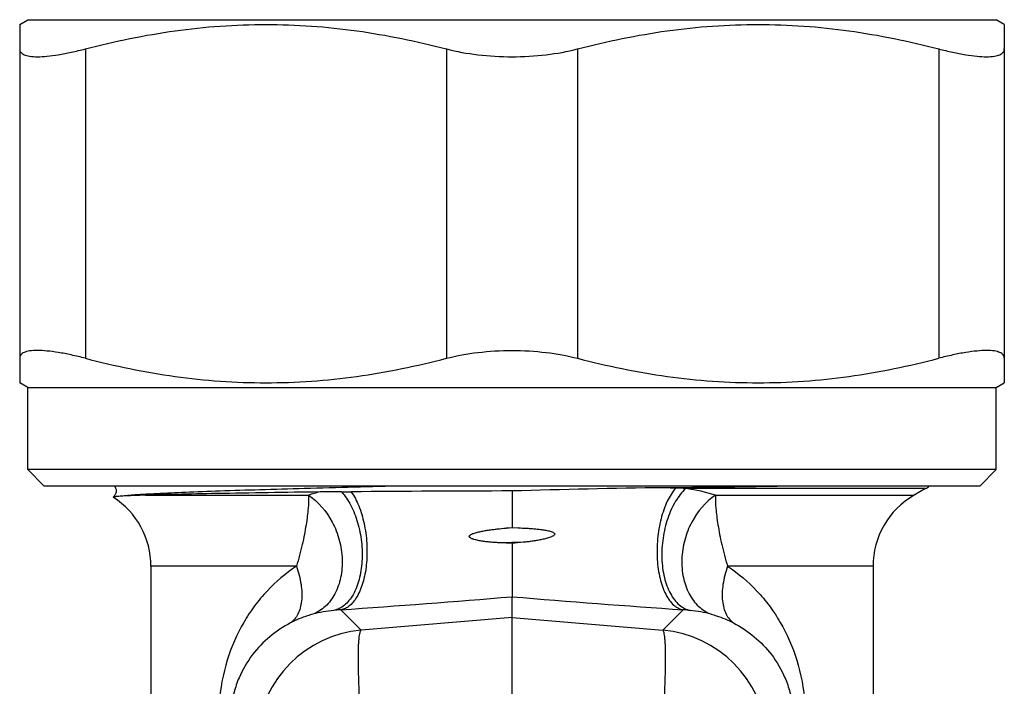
# Model space of a CAD drawing. Header units: millimetres. Extents: x 17747 to 112039, y -74980 to 446921.
# Tile 5 of 256: x 28603 to 28633, y -74477 to -74456. Entities that reach past the tile are written whole.
import ezdxf

# ---------------------------------------------------------------- set-up
doc = ezdxf.new("R2010")
doc.units = ezdxf.units.MM

msp = doc.modelspace()

# ---------------------------------------------------------------- linework, layer by layer
at = {"color": 0, "linetype": 'Continuous', "lineweight": -2}
for p, q in [((28603.075, -74456.504), (28603.325, -74456.359)), ((28603.325, -74456.359), (28632.825, -74456.359)), ((28633.075, -74456.504), (28632.825, -74456.359)), ((28603.075, -74456.504), (28603.075, -74467.415)), ((28633.075, -74456.504), (28633.075, -74467.415)), ((28605.075, -74457.248), (28605.075, -74466.671)), ((28616.075, -74457.248), (28616.075, -74466.671)), ((28620.075, -74457.248), (28620.075, -74466.671)), ((28631.075, -74457.248), (28631.075, -74466.671)), ((28603.325, -74467.559), (28603.075, -74467.415)), ((28632.825, -74467.559), (28633.075, -74467.415)), ((28603.325, -74470.059), (28603.325, -74467.559)), ((28603.325, -74467.559), (28632.825, -74467.559)), ((28632.825, -74470.059), (28632.825, -74467.559)), ((28632.825, -74470.059), (28603.325, -74470.059)), ((28603.825, -74470.559), (28603.325, -74470.059)), ((28632.325, -74470.559), (28632.825, -74470.059)), ((28632.325, -74470.559), (28603.825, -74470.559)), ((28622.712, -74470.609), (28623.063, -74470.621)), ((28630.675, -74470.637), (28623.37, -74470.637)), ((28630.675, -74470.637), (28630.325, -74470.839)), ((28606.905, -74470.839), (28611.872, -74470.839)), ((28624.278, -74470.839), (28630.325, -74470.839)), ((28617.894, -74471.842), (28618.075, -74471.827)), ((28618.261, -74471.833), (28617.894, -74471.842)), ((28618.075, -74471.827), (28618.261, -74471.833)), ((28618.417, -74472.273), (28617.713, -74472.289)), ((28618.075, -74472.307), (28617.713, -74472.289)), ((28618.075, -74472.307), (28618.075, -74473.931)), ((28607.075, -74473.004), (28607.075, -74480.088)), ((28611.508, -74473.004), (28607.075, -74473.004)), ((28629.075, -74473.004), (28624.642, -74473.004)), ((28629.075, -74473.004), (28629.075, -74480.088)), ((28618.075, -74474.561), (28618.075, -74473.931)), ((28613.481, -74474.951), (28612.856, -74474.329)), ((28622.669, -74474.951), (28623.294, -74474.329)), ((28618.075, -74474.561), (28613.481, -74474.951)), ((28618.075, -74474.561), (28622.669, -74474.951)), ((28618.075, -74477.44), (28618.075, -74474.561))]:
    msp.add_line(p, q, dxfattribs=at)
for centre, radius, start, end in [((28613.454, -74475.819), 5.226, 103.5849, 107.6233), ((28612.688, -74406.067), 64.668, 270.16822, 270.43159), ((28620.727, -75492.342), 1021.636, 90.148715, 90.423511), ((28626.406, -74747.755), 277.17, 90.76359, 91.72235), ((28609.771, -73452.869), 1017.822, 270.728475, 270.922126), ((28622.643, -74482.2), 11.586, 86.4054, 87.9263), ((28622.685, -74475.856), 5.264, 72.3861, 82.5267), ((28629.675, -74468.905), 2, 300, 303.8101), ((28604.575, -74473.004), 2.5, 0, 57.2943), ((28631.575, -74473.004), 2.5, 120, 180), ((28630.567, -74595.383), 123.708, 95.63643, 95.79572), ((28588.581, -74122.303), 352.862, 273.9447, 274.79458), ((28647.568, -74122.303), 352.862, 265.20542, 266.0553), ((28613.11, -74478.694), 4.372, 96.0629, 104.6468), ((28613.098, -74478.577), 4.255, 93.2581, 96.0612), ((28623.052, -74478.577), 4.255, 83.9388, 86.7419), ((28623.039, -74478.694), 4.372, 75.3532, 83.9371), ((28613.79, -74478.44), 3.503, 95.0702, 174.9331), ((28622.36, -74478.44), 3.503, 5.0669, 84.9298)]:
    msp.add_arc(centre, radius, start, end, dxfattribs=at)
for points, knots in [([(28605.075, -74457.248), (28605.974, -74457.014), (28607.341, -74456.732), (28609.187, -74456.537), (28610.575, -74456.487), (28611.963, -74456.537), (28613.808, -74456.732), (28615.176, -74457.014), (28616.075, -74457.248)], [0, 0, 0, 0, 0.250476, 0.375314, 0.5, 0.624686, 0.749524, 1, 1, 1, 1]), ([(28620.075, -74457.248), (28620.974, -74457.014), (28622.341, -74456.732), (28624.187, -74456.537), (28625.575, -74456.487), (28626.963, -74456.537), (28628.808, -74456.732), (28630.176, -74457.014), (28631.075, -74457.248)], [0, 0, 0, 0, 0.250476, 0.375314, 0.5, 0.624686, 0.749524, 1, 1, 1, 1]), ([(28603.075, -74457.248), (28603.075, -74457.266), (28603.08, -74457.303), (28603.107, -74457.354), (28603.151, -74457.395), (28603.212, -74457.429), (28603.289, -74457.455), (28603.423, -74457.481), (28603.631, -74457.491), (28603.923, -74457.473), (28604.268, -74457.426), (28604.659, -74457.351), (28604.932, -74457.285), (28605.075, -74457.248)], [0, 0, 0, 0, 0.025942, 0.051357, 0.07893, 0.110859, 0.148556, 0.192842, 0.302416, 0.44021, 0.60447, 0.792345, 1, 1, 1, 1]), ([(28616.075, -74457.248), (28616.389, -74457.33), (28617.054, -74457.448), (28617.727, -74457.486), (28618.075, -74457.486)], [0, 0, 0, 0, 0.482956, 1, 1, 1, 1]), ([(28618.075, -74457.486), (28618.423, -74457.486), (28619.096, -74457.448), (28619.76, -74457.33), (28620.075, -74457.248)], [0, 0, 0, 0, 0.517046, 1, 1, 1, 1]), ([(28631.075, -74457.248), (28631.218, -74457.285), (28631.491, -74457.351), (28631.881, -74457.426), (28632.227, -74457.473), (28632.519, -74457.491), (28632.727, -74457.481), (28632.86, -74457.455), (28632.937, -74457.429), (28632.998, -74457.395), (28633.043, -74457.354), (28633.07, -74457.303), (28633.075, -74457.266), (28633.075, -74457.248)], [0, 0, 0, 0, 0.207655, 0.39553, 0.55979, 0.697584, 0.807158, 0.851445, 0.889141, 0.92107, 0.948643, 0.974058, 1, 1, 1, 1]), ([(28605.075, -74466.671), (28604.932, -74466.634), (28604.659, -74466.568), (28604.268, -74466.492), (28603.923, -74466.446), (28603.631, -74466.428), (28603.423, -74466.437), (28603.289, -74466.464), (28603.212, -74466.489), (28603.151, -74466.523), (28603.107, -74466.565), (28603.08, -74466.615), (28603.075, -74466.652), (28603.075, -74466.671)], [0, 0, 0, 0, 0.207655, 0.39553, 0.55979, 0.697584, 0.807158, 0.851444, 0.889141, 0.92107, 0.948643, 0.974058, 1, 1, 1, 1]), ([(28616.075, -74466.671), (28616.389, -74466.589), (28617.054, -74466.47), (28617.727, -74466.432), (28618.075, -74466.432)], [0, 0, 0, 0, 0.482956, 1, 1, 1, 1]), ([(28618.075, -74466.432), (28618.423, -74466.432), (28619.096, -74466.47), (28619.76, -74466.589), (28620.075, -74466.671)], [0, 0, 0, 0, 0.517046, 1, 1, 1, 1]), ([(28633.075, -74466.671), (28633.075, -74466.652), (28633.07, -74466.615), (28633.043, -74466.565), (28632.998, -74466.523), (28632.937, -74466.489), (28632.86, -74466.464), (28632.727, -74466.437), (28632.519, -74466.428), (28632.227, -74466.446), (28631.881, -74466.492), (28631.491, -74466.568), (28631.218, -74466.634), (28631.075, -74466.671)], [0, 0, 0, 0, 0.025942, 0.051357, 0.07893, 0.110859, 0.148555, 0.192842, 0.302416, 0.44021, 0.60447, 0.792345, 1, 1, 1, 1]), ([(28605.075, -74466.671), (28605.974, -74466.904), (28607.341, -74467.186), (28609.187, -74467.382), (28610.575, -74467.431), (28611.963, -74467.382), (28613.808, -74467.186), (28615.176, -74466.904), (28616.075, -74466.671)], [0, 0, 0, 0, 0.250476, 0.375314, 0.5, 0.624686, 0.749524, 1, 1, 1, 1]), ([(28620.075, -74466.671), (28620.974, -74466.904), (28622.341, -74467.186), (28624.187, -74467.382), (28625.575, -74467.431), (28626.963, -74467.382), (28628.808, -74467.186), (28630.176, -74466.904), (28631.075, -74466.671)], [0, 0, 0, 0, 0.250476, 0.375314, 0.5, 0.624686, 0.749524, 1, 1, 1, 1]), ([(28605.96, -74470.558), (28605.98, -74470.584), (28606.014, -74470.644), (28606.016, -74470.733), (28605.998, -74470.8), (28605.971, -74470.851), (28605.944, -74470.881), (28605.925, -74470.897)], [0, 0, 0, 0, 0.254968, 0.541157, 0.680609, 0.806712, 1, 1, 1, 1]), ([(28614.785, -74470.559), (28613.772, -74470.584), (28612.306, -74470.621), (28610.435, -74470.674), (28609.227, -74470.713), (28608.184, -74470.751), (28607.324, -74470.789), (28606.663, -74470.826), (28606.291, -74470.854), (28606.141, -74470.872)], [0, 0, 0, 0, 0.351545, 0.508547, 0.649074, 0.77052, 0.870638, 0.947606, 1, 1, 1, 1]), ([(28612.226, -74470.74), (28611.175, -74470.754), (28609.716, -74470.776), (28607.942, -74470.811), (28607.219, -74470.829), (28606.905, -74470.839)], [0, 0, 0, 0, 0.592432, 0.822674, 1, 1, 1, 1]), ([(28612.878, -74470.735), (28612.823, -74470.736), (28612.606, -74470.736), (28612.389, -74470.737), (28612.226, -74470.74)], [0, 0, 0, 0, 0.252257, 1, 1, 1, 1]), ([(28612.878, -74470.735), (28612.99, -74470.859), (28613.187, -74471.159), (28613.39, -74471.679), (28613.486, -74472.16), (28613.514, -74472.559), (28613.507, -74472.945), (28613.44, -74473.393), (28613.287, -74473.794), (28613.117, -74474.047), (28612.976, -74474.192), (28612.82, -74474.295), (28612.705, -74474.335), (28612.649, -74474.346)], [0, 0, 0, 0, 0.122367, 0.260329, 0.406739, 0.480427, 0.552876, 0.689698, 0.810414, 0.863758, 0.912523, 0.95751, 1, 1, 1, 1]), ([(28613.175, -74470.734), (28613.269, -74470.866), (28613.429, -74471.181), (28613.584, -74471.71), (28613.663, -74472.294), (28613.658, -74472.881), (28613.569, -74473.422), (28613.426, -74473.815), (28613.27, -74474.06), (28613.145, -74474.195), (28613.007, -74474.289), (28612.905, -74474.322), (28612.856, -74474.329)], [0, 0, 0, 0, 0.122077, 0.262845, 0.413648, 0.564043, 0.703682, 0.824087, 0.875661, 0.921462, 0.962361, 1, 1, 1, 1]), ([(28618.075, -74470.709), (28618.075, -74470.794), (28618.075, -74471.017), (28618.075, -74471.39), (28618.075, -74471.678), (28618.075, -74471.827)], [0, 0, 0, 0, 0.22608, 0.600327, 1, 1, 1, 1]), ([(28623.063, -74470.621), (28622.958, -74470.741), (28622.777, -74471.044), (28622.596, -74471.571), (28622.495, -74472.17), (28622.484, -74472.784), (28622.563, -74473.356), (28622.705, -74473.776), (28622.864, -74474.039), (28622.993, -74474.186), (28623.137, -74474.287), (28623.242, -74474.322), (28623.294, -74474.329)], [0, 0, 0, 0, 0.115626, 0.252823, 0.403063, 0.555218, 0.697842, 0.821261, 0.874022, 0.920679, 0.962095, 1, 1, 1, 1]), ([(28623.37, -74470.637), (28623.248, -74470.748), (28623.028, -74471.036), (28622.798, -74471.552), (28622.658, -74472.144), (28622.622, -74472.755), (28622.694, -74473.332), (28622.844, -74473.758), (28623.017, -74474.028), (28623.162, -74474.182), (28623.323, -74474.292), (28623.442, -74474.334), (28623.501, -74474.346)], [0, 0, 0, 0, 0.117512, 0.252729, 0.398707, 0.546078, 0.685217, 0.808239, 0.862482, 0.911895, 0.957283, 1, 1, 1, 1]), ([(28605.925, -74470.896), (28605.925, -74470.897), (28605.924, -74470.898), (28605.925, -74470.9), (28605.926, -74470.9)], [0, 0, 0, 0, 0.467934, 1, 1, 1, 1]), ([(28606.141, -74470.872), (28606.111, -74470.874), (28606.06, -74470.877), (28606, -74470.883), (28605.964, -74470.887), (28605.946, -74470.89), (28605.933, -74470.893), (28605.927, -74470.895), (28605.925, -74470.896)], [0, 0, 0, 0, 0.410025, 0.713527, 0.825099, 0.909849, 0.967915, 1, 1, 1, 1]), ([(28606.905, -74470.839), (28606.755, -74470.843), (28606.5, -74470.852), (28606.246, -74470.864), (28606.141, -74470.872)], [0, 0, 0, 0, 0.588715, 1, 1, 1, 1]), ([(28611.872, -74470.839), (28611.878, -74470.97), (28611.872, -74471.183), (28611.838, -74471.484), (28611.8, -74471.751), (28611.749, -74472.041), (28611.684, -74472.35), (28611.605, -74472.674), (28611.543, -74472.893), (28611.508, -74473.004)], [0, 0, 0, 0, 0.178924, 0.289257, 0.412106, 0.546127, 0.689868, 0.841909, 1, 1, 1, 1]), ([(28611.872, -74470.839), (28612.178, -74471.035), (28612.558, -74471.491), (28612.832, -74472.199), (28612.922, -74472.778), (28612.88, -74473.341), (28612.707, -74473.842), (28612.414, -74474.239), (28612.145, -74474.411), (28612.005, -74474.464)], [0, 0, 0, 0, 0.25469, 0.3922, 0.529271, 0.660824, 0.783173, 0.895332, 1, 1, 1, 1]), ([(28624.278, -74470.839), (28623.971, -74471.035), (28623.592, -74471.491), (28623.318, -74472.199), (28623.228, -74472.778), (28623.27, -74473.341), (28623.443, -74473.842), (28623.736, -74474.239), (28624.005, -74474.411), (28624.145, -74474.464)], [0, 0, 0, 0, 0.25469, 0.3922, 0.529271, 0.660824, 0.783173, 0.895332, 1, 1, 1, 1]), ([(28624.278, -74470.839), (28624.272, -74470.97), (28624.278, -74471.183), (28624.312, -74471.484), (28624.35, -74471.751), (28624.4, -74472.041), (28624.466, -74472.35), (28624.544, -74472.674), (28624.607, -74472.893), (28624.642, -74473.004)], [0, 0, 0, 0, 0.178924, 0.289257, 0.412106, 0.546127, 0.689868, 0.841909, 1, 1, 1, 1]), ([(28617.713, -74472.289), (28617.668, -74472.287), (28617.578, -74472.282), (28617.444, -74472.272), (28617.311, -74472.259), (28617.2, -74472.244), (28617.112, -74472.23), (28617.046, -74472.218), (28616.981, -74472.203), (28616.927, -74472.189), (28616.885, -74472.175), (28616.854, -74472.163), (28616.824, -74472.149), (28616.799, -74472.134), (28616.783, -74472.118), (28616.775, -74472.103), (28616.773, -74472.085), (28616.782, -74472.069), (28616.794, -74472.057), (28616.812, -74472.043), (28616.836, -74472.029), (28616.867, -74472.015), (28616.908, -74471.999), (28616.961, -74471.982), (28617.026, -74471.965), (28617.091, -74471.949), (28617.157, -74471.936), (28617.245, -74471.919), (28617.356, -74471.901), (28617.49, -74471.883), (28617.669, -74471.862), (28617.804, -74471.849), (28617.894, -74471.842)], [0, 0, 0, 0, 0.062643, 0.125147, 0.187508, 0.249725, 0.280782, 0.311806, 0.342801, 0.373774, 0.389259, 0.40475, 0.420265, 0.43576, 0.443746, 0.451965, 0.45968, 0.467644, 0.475818, 0.483638, 0.499156, 0.514748, 0.530295, 0.561401, 0.592525, 0.623677, 0.654861, 0.686079, 0.748614, 0.811281, 0.874075, 1, 1, 1, 1]), ([(28618.261, -74471.833), (28618.352, -74471.836), (28618.488, -74471.842), (28618.67, -74471.854), (28618.806, -74471.866), (28618.918, -74471.878), (28619.008, -74471.89), (28619.075, -74471.901), (28619.141, -74471.913), (28619.207, -74471.928), (28619.261, -74471.943), (28619.304, -74471.958), (28619.334, -74471.972), (28619.358, -74471.988), (28619.374, -74472.004), (28619.381, -74472.027), (28619.369, -74472.05), (28619.352, -74472.064), (28619.334, -74472.078), (28619.309, -74472.091), (28619.268, -74472.11), (28619.215, -74472.13), (28619.151, -74472.149), (28619.085, -74472.167), (28619.02, -74472.182), (28618.932, -74472.201), (28618.821, -74472.221), (28618.687, -74472.241), (28618.552, -74472.259), (28618.462, -74472.268), (28618.417, -74472.273)], [0, 0, 0, 0, 0.12601, 0.188844, 0.251546, 0.314104, 0.345326, 0.376508, 0.407648, 0.438746, 0.469808, 0.485328, 0.500874, 0.516417, 0.524423, 0.532224, 0.547944, 0.555852, 0.563677, 0.579251, 0.594816, 0.62589, 0.656952, 0.68802, 0.719102, 0.750204, 0.812479, 0.874866, 0.937372, 1, 1, 1, 1]), ([(28611.508, -74473.004), (28611.18, -74473.216), (28610.725, -74473.6), (28610.222, -74474.206), (28609.774, -74474.888), (28609.346, -74475.872), (28609.183, -74476.73), (28609.149, -74477.176)], [0, 0, 0, 0, 0.236383, 0.355525, 0.47665, 0.72911, 1, 1, 1, 1]), ([(28611.508, -74473.004), (28611.571, -74473.183), (28611.662, -74473.531), (28611.683, -74473.966), (28611.629, -74474.269), (28611.559, -74474.459), (28611.459, -74474.615), (28611.371, -74474.696), (28611.324, -74474.728)], [0, 0, 0, 0, 0.309191, 0.581134, 0.700406, 0.808646, 0.907521, 1, 1, 1, 1]), ([(28624.642, -74473.004), (28624.579, -74473.183), (28624.488, -74473.531), (28624.467, -74473.966), (28624.521, -74474.269), (28624.59, -74474.459), (28624.691, -74474.615), (28624.779, -74474.696), (28624.826, -74474.728)], [0, 0, 0, 0, 0.309191, 0.581134, 0.700406, 0.808646, 0.907521, 1, 1, 1, 1]), ([(28624.642, -74473.004), (28624.97, -74473.216), (28625.424, -74473.6), (28625.928, -74474.206), (28626.375, -74474.888), (28626.804, -74475.872), (28626.966, -74476.73), (28627.001, -74477.176)], [0, 0, 0, 0, 0.236383, 0.355525, 0.47665, 0.72911, 1, 1, 1, 1]), ([(28612.005, -74474.464), (28611.952, -74474.478), (28611.718, -74474.546), (28611.491, -74474.639), (28611.324, -74474.728)], [0, 0, 0, 0, 0.223137, 1, 1, 1, 1]), ([(28624.145, -74474.464), (28624.198, -74474.478), (28624.432, -74474.546), (28624.659, -74474.639), (28624.826, -74474.728)], [0, 0, 0, 0, 0.223137, 1, 1, 1, 1]), ([(28611.324, -74474.728), (28611.101, -74474.845), (28610.678, -74475.127), (28610.134, -74475.69), (28609.786, -74476.283), (28609.591, -74476.853), (28609.533, -74477.178), (28609.517, -74477.35)], [0, 0, 0, 0, 0.227856, 0.45619, 0.703057, 0.843391, 1, 1, 1, 1]), ([(28613.481, -74477.83), (28613.467, -74477.64), (28613.443, -74477.271), (28613.416, -74476.74), (28613.399, -74476.256), (28613.392, -74475.836), (28613.396, -74475.53), (28613.405, -74475.325), (28613.415, -74475.204), (28613.426, -74475.107), (28613.441, -74475.032), (28613.456, -74474.982), (28613.471, -74474.956), (28613.481, -74474.951)], [0, 0, 0, 0, 0.197448, 0.383206, 0.551789, 0.698562, 0.819359, 0.86896, 0.910905, 0.944973, 0.971014, 0.989114, 1, 1, 1, 1]), ([(28622.669, -74477.83), (28622.683, -74477.64), (28622.707, -74477.271), (28622.734, -74476.74), (28622.751, -74476.256), (28622.757, -74475.836), (28622.754, -74475.53), (28622.744, -74475.325), (28622.735, -74475.204), (28622.723, -74475.107), (28622.709, -74475.032), (28622.694, -74474.982), (28622.678, -74474.956), (28622.669, -74474.951)], [0, 0, 0, 0, 0.197448, 0.383206, 0.551789, 0.698562, 0.819359, 0.86896, 0.910905, 0.944973, 0.971014, 0.989114, 1, 1, 1, 1]), ([(28624.826, -74474.728), (28625.049, -74474.845), (28625.472, -74475.127), (28626.015, -74475.69), (28626.364, -74476.283), (28626.559, -74476.853), (28626.616, -74477.178), (28626.633, -74477.35)], [0, 0, 0, 0, 0.227856, 0.45619, 0.703057, 0.843391, 1, 1, 1, 1])]:
    msp.add_open_spline(points, degree=3, knots=knots, dxfattribs=at)

doc.saveas('drawing.dxf')
